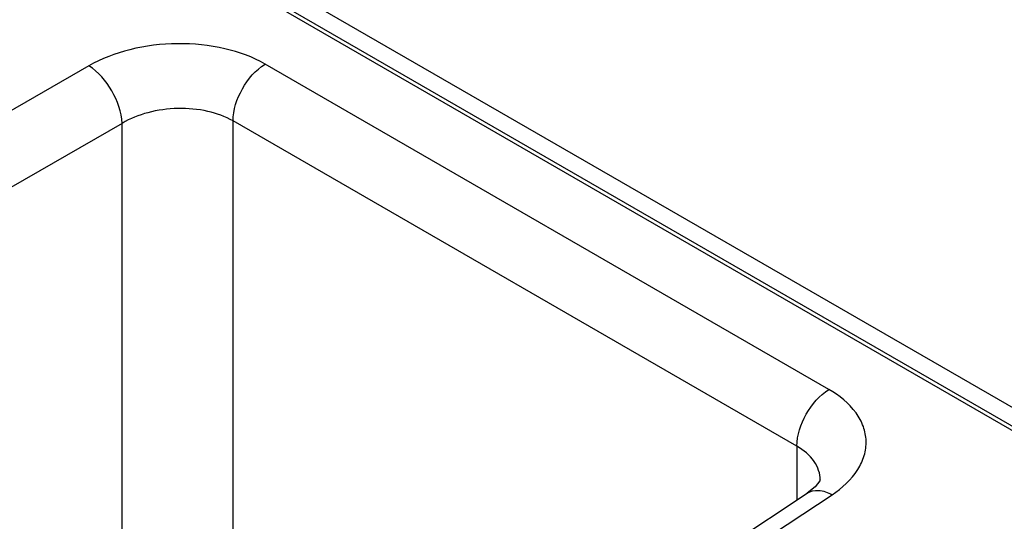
# Model space of a CAD drawing. Header units: inches. Extents: x 0 to 34, y 0 to 22.
# Tile 34 of 168: x 2.537 to 3.155, y 15.681 to 15.997. Entities that reach past the tile are written whole.
import ezdxf

# ---------------------------------------------------------------- set-up
doc = ezdxf.new("R2010")
doc.units = ezdxf.units.IN
doc.header["$LTSCALE"] = 1.87
doc.header["$MEASUREMENT"] = 0
doc.layers.get('0').update_dxf_attribs({"linetype": 'CONTINUOUS'})

msp = doc.modelspace()

# ---------------------------------------------------------------- linework, layer by layer
at = {"color": 7, "linetype": 'CONTINUOUS'}
for p, q in [((1.65196, 16.60929), (3.28831, 15.66446)), ((1.65596, 16.60969), (3.29078, 15.66574)), ((3.48268, 15.5665), (1.68009, 16.6073)), ((2.58018, 15.96756), (2.17181, 15.73177)), ((3.04509, 15.76414), (2.69093, 15.96863)), ((2.67077, 15.47738), (2.67078, 15.9329)), ((3.02494, 15.72841), (2.67078, 15.9329)), ((2.60105, 15.93141), (2.19267, 15.69563)), ((2.60104, 15.4195), (2.60105, 15.93141)), ((3.02494, 15.72841), (3.02494, 15.69464)), ((3.03964, 15.70725), (3.03964, 15.70727)), ((2.65066, 15.44726), (3.0315, 15.69898)), ((2.66621, 15.4463), (3.04702, 15.698))]:
    msp.add_line(p, q, dxfattribs=at)
msp.add_lwpolyline([(3.03964, 15.70726), (3.03941, 15.70672), (3.03647, 15.70293), (3.0315, 15.69898)], dxfattribs=at)
for points, knots in [([(2.69093, 15.96863), (2.68313, 15.97314), (2.66496, 15.97967), (2.63583, 15.98258), (2.60654, 15.97904), (2.58818, 15.97218), (2.58018, 15.96756)], [0, 0, 0, 0, 0.235223, 0.495805, 0.758657, 1, 1, 1, 1]), ([(2.60105, 15.93141), (2.60082, 15.93853), (2.59572, 15.95243), (2.58623, 15.9638), (2.58018, 15.96756)], [0, 0, 0, 0, 0.499992, 1, 1, 1, 1]), ([(2.67078, 15.9329), (2.67078, 15.93989), (2.67548, 15.95377), (2.68493, 15.96493), (2.69093, 15.96863)], [0, 0, 0, 0, 0.497764, 1, 1, 1, 1]), ([(2.67078, 15.9329), (2.66587, 15.93574), (2.65442, 15.93981), (2.63605, 15.94146), (2.61759, 15.93897), (2.60607, 15.93443), (2.60105, 15.93141)], [0, 0, 0, 0, 0.234664, 0.494648, 0.757521, 1, 1, 1, 1]), ([(3.02494, 15.72841), (3.02494, 15.7354), (3.02965, 15.74928), (3.03909, 15.76043), (3.04509, 15.76414)], [0, 0, 0, 0, 0.497764, 1, 1, 1, 1]), ([(3.04702, 15.698), (3.05329, 15.70214), (3.06163, 15.70964), (3.06764, 15.72229), (3.06894, 15.73176), (3.06709, 15.74114), (3.06036, 15.75341), (3.05159, 15.76039), (3.04509, 15.76414)], [0, 0, 0, 0, 0.271476, 0.389245, 0.500188, 0.611091, 0.72876, 1, 1, 1, 1]), ([(3.03964, 15.70727), (3.03964, 15.71133), (3.03636, 15.72029), (3.02912, 15.72599), (3.02494, 15.72841)], [0, 0, 0, 0, 0.45686, 1, 1, 1, 1]), ([(3.0315, 15.69898), (3.03351, 15.7003), (3.03922, 15.70139), (3.0444, 15.69941), (3.04702, 15.698)], [0, 0, 0, 0, 0.446275, 1, 1, 1, 1])]:
    msp.add_open_spline(points, degree=3, knots=knots, dxfattribs=at)

doc.saveas('drawing.dxf')
